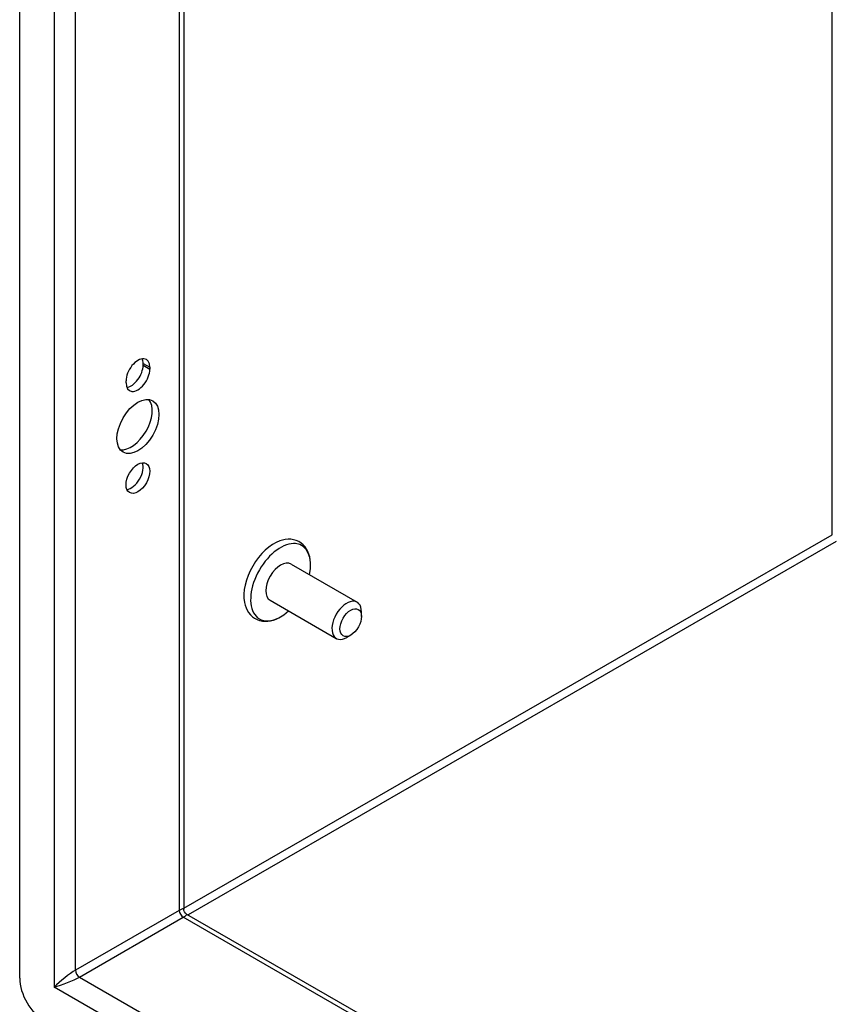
# Model space of a CAD drawing. Header units: inches. Extents: x 8.8 to 84.2, y 6.4 to 55.5.
# Tile 37 of 52: x 71.2 to 75.8, y 28 to 33.5. Entities that reach past the tile are written whole.
import ezdxf

# ---------------------------------------------------------------- set-up
doc = ezdxf.new("R2010")
doc.units = ezdxf.units.IN
doc.header["$MEASUREMENT"] = 0
doc.layers.add('Visible Edges(ANSI)', color=7, linetype='Continuous', lineweight=25)
doc.layers.add('Visible Tangent Edges(ANSI)', color=7, linetype='Continuous', lineweight=25)

msp = doc.modelspace()

# ---------------------------------------------------------------- linework, layer by layer
at = {"layer": 'Visible Edges(ANSI)'}
for p, q in [((71.241, 28.154), (71.241, 40.076)), ((72.1528, 39.4624), (72.1528, 28.537)), ((71.927, 31.5602), (71.927, 31.5708)), ((71.9645, 31.5492), (71.9645, 31.5386)), ((71.8322, 31.4624), (71.8322, 31.4731)), ((72.7494, 30.4551), (73.1169, 30.2435)), ((72.6335, 30.2538), (73.0009, 30.0422)), ((73.141, 30.1645), (73.141, 30.1901)), ((73.0814, 30.061), (73.0592, 30.0481)), ((72.1683, 28.5102), (78.7867, 24.6988))]:
    msp.add_line(p, q, dxfattribs=at)
at = {"layer": 'Visible Edges(ANSI)', "flags": 128}
for points in [[(72.8576, 30.463), (72.856, 30.4791), (72.8531, 30.4948), (72.8489, 30.5099), (72.8432, 30.5244), (72.836, 30.538), (72.8273, 30.5507), (72.8171, 30.5621), (72.8054, 30.572), (72.7924, 30.5802), (72.7784, 30.5865), (72.7636, 30.5908), (72.7485, 30.5931), (72.7331, 30.5935), (72.7177, 30.5921), (72.7024, 30.589), (72.6873, 30.5845)], [(72.4904, 30.2426), (72.4941, 30.2272), (72.4991, 30.2125), (72.5056, 30.1985), (72.5137, 30.1854), (72.5233, 30.1734), (72.5344, 30.1628), (72.5469, 30.1538), (72.5605, 30.1467), (72.5749, 30.1416), (72.59, 30.1384), (72.6053, 30.1373), (72.6207, 30.1379), (72.636, 30.1403), (72.6512, 30.1442), (72.6662, 30.1495), (72.681, 30.1563)], [(72.1683, 28.5102), (72.1623, 28.5147), (72.1569, 28.5215), (72.1537, 28.5296), (72.1528, 28.537)]]:
    msp.add_lwpolyline(points, dxfattribs=at)
at = {"layer": 'Visible Edges(ANSI)'}
for centre, major_axis, start_param, end_param in [((71.8983, 31.5111), (0.0467, 0.081), 5.495853, 8.637446), ((71.8609, 31.5327), (0.0467, 0.081), 5.495853, 5.871617), ((71.8983, 31.5005), (-0.0467, -0.081), 5.495853, 8.637446), ((71.8609, 31.5221), (0.0467, 0.081), 3.553161, 5.495853), ((71.8609, 31.2412), (-0.0823, -0.143), 0.228681, 2.912911), ((71.8609, 30.9551), (0.0467, 0.081), 3.553161, 5.871617), ((72.6552, 30.3753), (-0.1186, -0.2059), 3.733101, 5.691677), ((72.6914, 30.3545), (0.1175, 0.2041), 5.228097, 10.479866), ((72.6914, 30.3545), (-0.058, -0.1006), 3.141593, 6.283185), ((73.0589, 30.1428), (0.058, 0.1006), 5.495853, 10.21211), ((71.3802, 28.0738), (-0.0982, 0.1706), 0.787332, 2.358128)]:
    msp.add_ellipse(centre, major_axis=major_axis, ratio=0.578093, start_param=start_param, end_param=end_param, dxfattribs=at)
for centre, major_axis in [((71.8983, 31.2197), (-0.0823, -0.143)), ((71.8983, 30.9335), (-0.0467, -0.081)), ((73.0812, 30.13), (-0.0422, -0.0734))]:
    msp.add_ellipse(centre, major_axis=major_axis, ratio=0.578093, dxfattribs=at)
at = {"layer": 'Visible Tangent Edges(ANSI)'}
for p, q in [((71.4322, 39.9058), (71.4322, 28.104)), ((71.551, 28.198), (71.551, 39.8089)), ((72.1282, 39.4765), (72.1282, 28.5304)), ((75.7583, 30.6183), (75.7583, 37.3861)), ((71.927, 31.5708), (71.9645, 31.5492)), ((71.927, 31.5602), (71.9645, 31.5386)), ((72.1528, 28.542), (75.7583, 30.6183)), ((75.7803, 30.5803), (72.1768, 28.5052)), ((72.1282, 28.5304), (71.551, 28.198)), ((71.5729, 28.16), (72.1501, 28.4924)), ((78.7867, 24.6706), (72.1501, 28.4924)), ((71.5729, 28.16), (78.7867, 24.0058)), ((78.8113, 23.8546), (71.4322, 28.104))]:
    msp.add_line(p, q, dxfattribs=at)
for centre, major_axis, ratio, start_param, end_param in [((72.0688, 28.4705), (-0.0835, -0.068), 0.131082, 3.035236, 3.820634), ((72.1501, 28.5177), (-0.0155, 0.0269), 0.578093, 0.787332, 2.358128), ((72.0688, 28.4705), (0.1006, 0.0385), 0.127937, 5.603401, 6.386866), ((71.4916, 28.1382), (-0.0835, -0.068), 0.131082, 3.820634, 5.39143), ((71.5729, 28.1854), (-0.0155, 0.0269), 0.578093, 0.787332, 2.358128), ((71.4916, 28.1382), (0.1006, 0.0385), 0.127937, 4.032605, 5.603401)]:
    msp.add_ellipse(centre, major_axis=major_axis, ratio=ratio, start_param=start_param, end_param=end_param, dxfattribs=at)

doc.saveas('drawing.dxf')
